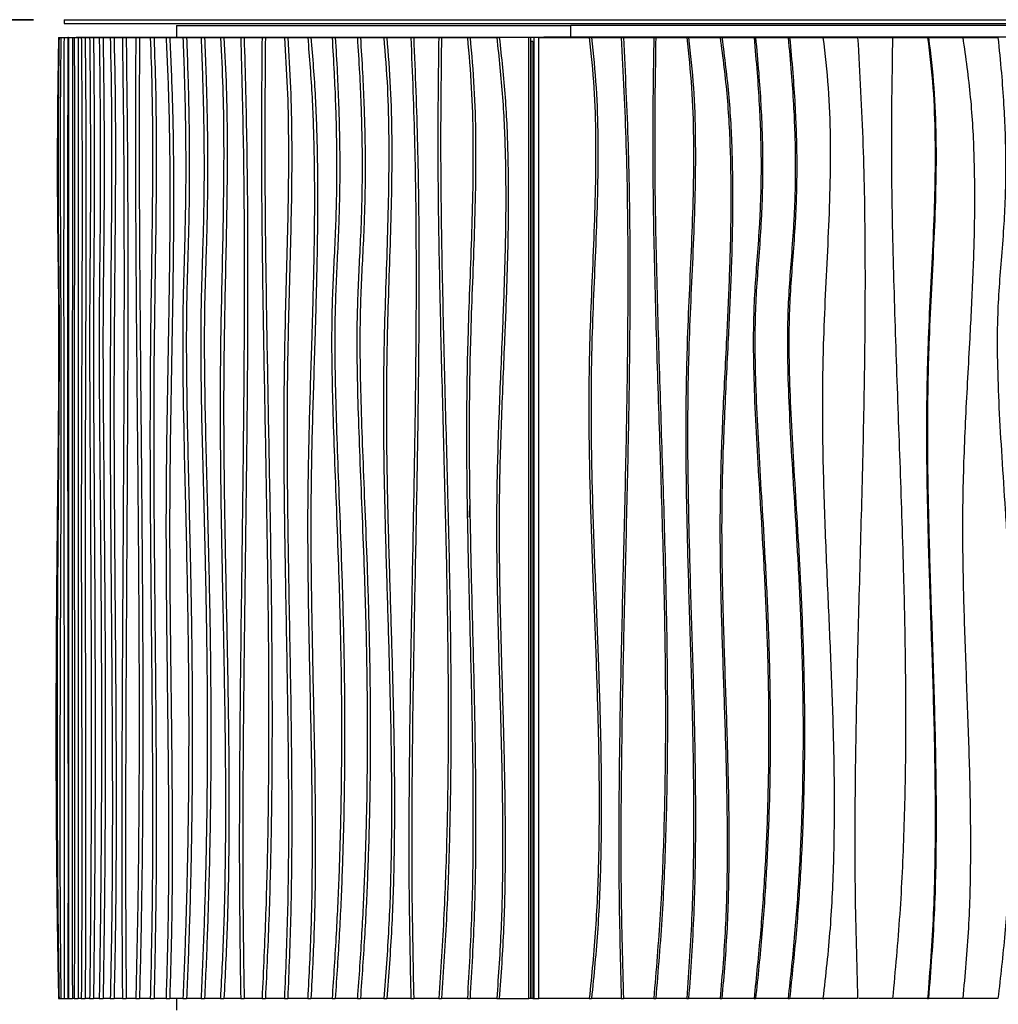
# Model space of a CAD drawing. Header units: millimetres. Extents: x 5 to 415, y 5 to 292.
# Tile 10 of 25: x 50 to 82, y 186 to 218. Entities that reach past the tile are written whole.
import ezdxf

# ---------------------------------------------------------------- set-up
doc = ezdxf.new("R2010")
doc.units = ezdxf.units.MM
doc.layers.add('CONTORNI', color=7, linetype='Continuous', lineweight=35)
doc.styles.add('SLDTEXTSTYLE0', font='TXT', dxfattribs={"width": 0.75})
doc.dimstyles.new('SLDDIMSTYLE0', dxfattribs={"dimtxt": 2.645833, "dimasz": 2, "dimexe": 0, "dimexo": 0.0625, "dimgap": 0.661458, "dimtad": 1, "dimdec": 1, "dimlfac": 8, "dimrnd": 1e-09, "dimzin": 12, "dimdsep": 46, "dimtxsty": 'SLDTEXTSTYLE0', "dimsah": 1, "dimcen": 0.09, "dimadec": 0, "dimazin": 3, "dimtfac": 1, "dimtdec": 1, "dimtofl": 0, "dimtmove": 0, "dimatfit": 3, "dimfxl": 0, "dimfrac": 2, "dimtolj": 1, "dimtzin": 12, "dimarcsym": 0})

# ---------------------------------------------------------------- blocks, each defined once
blk = doc.blocks.new('_D')
at = {"layer": 'CONTORNI', "color": 7}
for p, q in [((50.747, 218.337), (31.597, 218.337)), ((32.597, 152.492), (32.597, 218.337)), ((51.622, 152.492), (31.597, 152.492))]:
    blk.add_line(p, q, dxfattribs=at)
for points in [[(32.597, 218.337), (32.347, 216.337), (32.847, 216.337)], [(32.597, 152.492), (32.847, 154.492), (32.347, 154.492)]]:
    blk.add_solid(points, dxfattribs=at)
at = {"layer": 'CONTORNI', "color": 7, "insert": (29.186, 181.719), "char_height": 2.6458, "attachment_point": 1, "rotation": 90, "style": 'SLDTEXTSTYLE0'}
blk.add_mtext('526,8', dxfattribs=at)

msp = doc.modelspace()

# ---------------------------------------------------------------- linework, layer by layer
at = {"color": 7, "linetype": 'Continuous', "lineweight": 25}
for p, q in [((51.747, 218.337), (51.747, 218.212)), ((51.747, 218.337), (81.719, 218.337)), ((51.747, 218.212), (81.719, 218.212)), ((55.379, 218.15), (55.379, 217.775)), ((55.379, 218.15), (68.156, 218.15)), ((68.156, 217.775), (68.156, 218.15)), ((111.489, 218.15), (68.156, 218.15)), ((81.719, 218.337), (112.497, 218.337)), ((81.719, 218.212), (112.497, 218.212)), ((51.561, 217.759), (51.578, 217.759)), ((51.578, 217.759), (51.638, 217.759)), ((51.638, 217.759), (51.74, 217.759)), ((51.74, 217.759), (51.865, 217.759)), ((51.885, 217.759), (51.865, 217.759)), ((51.885, 217.759), (52.01, 217.759)), ((52.02, 217.759), (52.01, 217.759)), ((52.02, 217.759), (52.072, 217.759)), ((52.072, 217.759), (52.197, 217.759)), ((52.129, 217.775), (52.129, 217.759)), ((52.129, 217.775), (66.964, 217.775)), ((52.197, 217.759), (52.3, 217.759)), ((52.3, 217.759), (52.425, 217.759)), ((52.425, 217.759), (52.571, 217.759)), ((52.571, 217.759), (52.695, 217.759)), ((52.695, 217.759), (52.882, 217.759)), ((52.882, 217.759), (53.006, 217.759)), ((53.006, 217.759), (53.238, 217.759)), ((53.238, 217.759), (53.361, 217.759)), ((53.361, 217.759), (53.631, 217.759)), ((53.631, 217.759), (53.754, 217.759)), ((53.754, 217.759), (54.064, 217.759)), ((54.064, 217.759), (54.185, 217.759)), ((54.185, 217.759), (54.536, 217.759)), ((54.536, 217.759), (54.656, 217.759)), ((54.656, 217.759), (55.046, 217.759)), ((55.046, 217.759), (55.165, 217.759)), ((55.165, 217.759), (55.594, 217.759)), ((55.594, 217.759), (55.711, 217.759)), ((55.711, 217.759), (56.179, 217.759)), ((56.179, 217.759), (56.294, 217.759)), ((56.294, 217.759), (56.807, 217.759)), ((56.807, 217.759), (56.92, 217.759)), ((56.92, 217.759), (57.464, 217.759)), ((57.464, 217.759), (57.575, 217.759)), ((57.575, 217.759), (58.155, 217.759)), ((58.155, 217.759), (58.264, 217.759)), ((58.264, 217.759), (58.88, 217.759)), ((58.88, 217.759), (58.987, 217.759)), ((58.987, 217.759), (59.637, 217.759)), ((59.637, 217.759), (59.741, 217.759)), ((59.741, 217.759), (60.426, 217.759)), ((60.426, 217.759), (60.527, 217.759)), ((60.527, 217.759), (61.244, 217.759)), ((61.244, 217.759), (61.343, 217.759)), ((61.343, 217.759), (62.101, 217.759)), ((62.101, 217.759), (62.197, 217.759)), ((62.197, 217.759), (62.977, 217.759)), ((62.977, 217.759), (63.07, 217.759)), ((63.07, 217.759), (63.88, 217.759)), ((63.88, 217.759), (63.969, 217.759)), ((63.969, 217.759), (64.808, 217.759)), ((64.808, 217.759), (64.894, 217.759)), ((64.894, 217.759), (65.76, 217.759)), ((65.76, 217.759), (65.843, 217.759)), ((66.802, 217.759), (65.843, 217.759)), ((66.802, 186.634), (66.802, 217.759)), ((66.865, 217.759), (66.802, 217.759)), ((66.865, 186.634), (66.865, 217.759)), ((66.865, 217.634), (66.865, 186.634)), ((66.928, 217.634), (66.865, 217.634)), ((66.928, 217.634), (66.928, 186.634)), ((66.964, 217.775), (66.964, 186.634)), ((66.964, 217.775), (67.288, 217.775)), ((67.12, 186.634), (67.12, 217.759)), ((67.12, 217.759), (68.759, 217.759)), ((67.288, 217.775), (67.288, 217.759)), ((108.002, 217.775), (67.288, 217.775)), ((68.759, 217.759), (68.831, 217.759)), ((68.831, 217.759), (69.795, 217.759)), ((69.795, 217.759), (69.862, 217.759)), ((69.862, 217.759), (70.847, 217.759)), ((70.847, 217.759), (70.911, 217.759)), ((70.911, 217.759), (71.916, 217.759)), ((71.916, 217.759), (71.975, 217.759)), ((71.975, 217.759), (72.998, 217.759)), ((72.998, 217.759), (73.054, 217.759)), ((73.054, 217.759), (74.094, 217.759)), ((74.094, 217.759), (74.145, 217.759)), ((74.145, 217.759), (75.2, 217.759)), ((75.2, 217.759), (75.247, 217.759)), ((75.247, 217.759), (76.328, 217.759)), ((76.328, 217.759), (76.371, 217.759)), ((76.371, 217.759), (77.452, 217.759)), ((77.491, 217.759), (78.583, 217.759)), ((78.617, 217.759), (79.719, 217.759)), ((79.719, 217.759), (79.748, 217.759)), ((79.748, 217.759), (80.858, 217.759)), ((80.883, 217.759), (81.999, 217.759)), ((51.561, 186.634), (51.578, 186.634)), ((51.578, 186.634), (51.638, 186.634)), ((51.638, 186.634), (51.74, 186.634)), ((51.74, 186.634), (51.865, 186.634)), ((51.865, 186.634), (51.885, 186.634)), ((51.885, 186.634), (52.01, 186.634)), ((52.01, 186.634), (52.02, 186.634)), ((52.072, 186.634), (52.02, 186.634)), ((52.072, 186.634), (52.197, 186.634)), ((52.3, 186.634), (52.197, 186.634)), ((52.3, 186.634), (52.425, 186.634)), ((52.571, 186.634), (52.425, 186.634)), ((52.571, 186.634), (52.695, 186.634)), ((52.882, 186.634), (52.695, 186.634)), ((52.882, 186.634), (53.006, 186.634)), ((53.238, 186.634), (53.006, 186.634)), ((53.238, 186.634), (53.361, 186.634)), ((53.631, 186.634), (53.361, 186.634)), ((53.631, 186.634), (53.754, 186.634)), ((54.064, 186.634), (53.754, 186.634)), ((54.064, 186.634), (54.185, 186.634)), ((54.536, 186.634), (54.185, 186.634)), ((54.536, 186.634), (54.656, 186.634)), ((55.046, 186.634), (54.656, 186.634)), ((55.046, 186.634), (55.165, 186.634)), ((55.594, 186.634), (55.165, 186.634)), ((55.379, 186.634), (55.379, 186.259)), ((55.594, 186.634), (55.711, 186.634)), ((56.179, 186.634), (55.711, 186.634)), ((56.179, 186.634), (56.294, 186.634)), ((56.807, 186.634), (56.294, 186.634)), ((56.807, 186.634), (56.92, 186.634)), ((57.464, 186.634), (56.92, 186.634)), ((57.464, 186.634), (57.575, 186.634)), ((58.155, 186.634), (57.575, 186.634)), ((58.155, 186.634), (58.264, 186.634)), ((58.88, 186.634), (58.264, 186.634)), ((58.88, 186.634), (58.987, 186.634)), ((59.637, 186.634), (58.987, 186.634)), ((59.637, 186.634), (59.741, 186.634)), ((60.426, 186.634), (59.741, 186.634)), ((60.426, 186.634), (60.527, 186.634)), ((61.244, 186.634), (60.527, 186.634)), ((61.244, 186.634), (61.343, 186.634)), ((62.101, 186.634), (61.343, 186.634)), ((62.101, 186.634), (62.197, 186.634)), ((62.977, 186.634), (62.197, 186.634)), ((62.977, 186.634), (63.07, 186.634)), ((63.88, 186.634), (63.07, 186.634)), ((63.88, 186.634), (63.969, 186.634)), ((64.808, 186.634), (63.969, 186.634)), ((64.808, 186.634), (64.894, 186.634)), ((65.76, 186.634), (64.894, 186.634)), ((65.76, 186.634), (65.843, 186.634)), ((65.843, 186.634), (66.802, 186.634)), ((66.865, 186.634), (66.802, 186.634)), ((66.928, 186.634), (66.865, 186.634)), ((66.928, 186.634), (66.964, 186.634)), ((66.964, 186.634), (67.12, 186.634)), ((68.759, 186.634), (67.12, 186.634)), ((68.759, 186.634), (68.831, 186.634)), ((69.795, 186.634), (68.831, 186.634)), ((69.795, 186.634), (69.862, 186.634)), ((70.847, 186.634), (69.862, 186.634)), ((70.847, 186.634), (70.911, 186.634)), ((71.916, 186.634), (70.911, 186.634)), ((71.916, 186.634), (71.975, 186.634)), ((72.998, 186.634), (71.975, 186.634)), ((72.998, 186.634), (73.054, 186.634)), ((74.094, 186.634), (73.054, 186.634)), ((74.094, 186.634), (74.145, 186.634)), ((75.2, 186.634), (74.145, 186.634)), ((75.2, 186.634), (75.247, 186.634)), ((76.328, 186.634), (75.247, 186.634)), ((76.328, 186.634), (76.371, 186.634)), ((77.452, 186.634), (76.371, 186.634)), ((78.583, 186.634), (77.491, 186.634)), ((79.719, 186.634), (78.617, 186.634)), ((79.719, 186.634), (79.748, 186.634)), ((80.858, 186.634), (79.748, 186.634)), ((81.999, 186.634), (80.883, 186.634))]:
    msp.add_line(p, q, dxfattribs=at)
for points, knots in [([(51.561, 217.759), (51.555, 217.378), (51.543, 216.656), (51.531, 215.624), (51.524, 214.693), (51.521, 213.853), (51.521, 213.09), (51.524, 212.394), (51.531, 211.594), (51.542, 210.694), (51.556, 209.675), (51.566, 208.541), (51.566, 207.239), (51.557, 205.738), (51.541, 204.139), (51.523, 202.435), (51.504, 200.619), (51.488, 198.683), (51.478, 196.62), (51.476, 194.594), (51.484, 192.619), (51.499, 190.706), (51.523, 188.699), (51.548, 187.333), (51.561, 186.634)], [0, 0, 0, 0, 0.036778, 0.069835, 0.099581, 0.126417, 0.150745, 0.172959, 0.193444, 0.227761, 0.259817, 0.291855, 0.336982, 0.385073, 0.436374, 0.49109, 0.549404, 0.611509, 0.677614, 0.747959, 0.806385, 0.867753, 0.93223, 1, 1, 1, 1]), ([(51.578, 217.759), (51.573, 217.378), (51.564, 216.656), (51.554, 215.624), (51.549, 214.693), (51.546, 213.853), (51.547, 213.09), (51.549, 212.394), (51.554, 211.594), (51.563, 210.694), (51.574, 209.675), (51.581, 208.541), (51.581, 207.239), (51.574, 205.738), (51.562, 204.139), (51.548, 202.435), (51.534, 200.619), (51.521, 198.683), (51.513, 196.62), (51.512, 194.594), (51.518, 192.619), (51.529, 190.706), (51.548, 188.699), (51.568, 187.333), (51.578, 186.634)], [0, 0, 0, 0, 0.036778, 0.069835, 0.099581, 0.126417, 0.150745, 0.172959, 0.193444, 0.227761, 0.259817, 0.291855, 0.336982, 0.385073, 0.436374, 0.49109, 0.549404, 0.611509, 0.677614, 0.747959, 0.806385, 0.867753, 0.93223, 1, 1, 1, 1]), ([(51.638, 217.759), (51.632, 217.218), (51.621, 216.139), (51.616, 214.509), (51.617, 212.883), (51.623, 211.257), (51.63, 209.63), (51.638, 207.693), (51.641, 205.441), (51.636, 202.879), (51.627, 200.409), (51.617, 198.032), (51.609, 195.747), (51.604, 193.463), (51.606, 191.182), (51.615, 188.901), (51.63, 187.39), (51.638, 186.634)], [0, 0, 0, 0, 0.0524314, 0.1046165, 0.1567784, 0.2090007, 0.2612785, 0.3135711, 0.3957307, 0.477948, 0.5602295, 0.6336943, 0.7070915, 0.7803746, 0.8535463, 0.9266898, 1, 1, 1, 1]), ([(51.74, 217.759), (51.737, 216.597), (51.73, 214.276), (51.728, 210.789), (51.729, 207.303), (51.732, 203.817), (51.737, 200.352), (51.742, 196.907), (51.745, 193.483), (51.746, 190.057), (51.742, 187.775), (51.74, 186.634)], [0, 0, 0, 0, 0.112064, 0.224016, 0.335965, 0.447949, 0.559964, 0.669984, 0.779986, 0.889975, 1, 1, 1, 1]), ([(51.865, 217.759), (51.862, 216.597), (51.855, 214.276), (51.852, 210.789), (51.853, 207.303), (51.857, 203.817), (51.862, 200.352), (51.867, 196.907), (51.87, 193.483), (51.87, 190.057), (51.867, 187.775), (51.865, 186.634)], [0, 0, 0, 0, 0.112064, 0.224016, 0.335965, 0.447949, 0.559964, 0.669984, 0.779986, 0.889975, 1, 1, 1, 1]), ([(51.885, 217.759), (51.885, 216.596), (51.886, 214.271), (51.885, 210.782), (51.884, 207.293), (51.882, 203.803), (51.881, 200.563), (51.88, 197.573), (51.88, 194.834), (51.88, 192.096), (51.882, 189.361), (51.884, 187.543), (51.885, 186.634)], [0, 0, 0, 0, 0.111934, 0.223961, 0.336079, 0.44823, 0.560338, 0.648348, 0.736281, 0.824152, 0.912022, 1, 1, 1, 1]), ([(52.01, 217.759), (52.01, 216.596), (52.011, 214.271), (52.01, 210.782), (52.009, 207.293), (52.007, 203.803), (52.006, 200.563), (52.005, 197.573), (52.005, 194.834), (52.005, 192.096), (52.007, 189.361), (52.009, 187.543), (52.01, 186.634)], [0, 0, 0, 0, 0.111934, 0.223961, 0.336079, 0.44823, 0.560338, 0.648348, 0.736281, 0.824152, 0.912022, 1, 1, 1, 1]), ([(52.072, 217.759), (52.073, 217.218), (52.077, 216.139), (52.078, 214.51), (52.078, 212.884), (52.077, 211.258), (52.074, 209.632), (52.072, 207.695), (52.07, 205.447), (52.071, 202.889), (52.073, 200.27), (52.076, 197.591), (52.078, 194.851), (52.079, 192.111), (52.077, 189.369), (52.074, 187.546), (52.072, 186.634)], [0, 0, 0, 0, 0.052421, 0.104622, 0.156803, 0.209041, 0.261328, 0.313621, 0.395738, 0.477846, 0.559985, 0.648008, 0.736005, 0.823955, 0.9119, 1, 1, 1, 1]), ([(52.197, 217.759), (52.198, 217.218), (52.202, 216.139), (52.203, 214.51), (52.203, 212.884), (52.201, 211.258), (52.199, 209.632), (52.197, 207.695), (52.195, 205.447), (52.196, 202.889), (52.198, 200.27), (52.201, 197.591), (52.203, 194.851), (52.204, 192.111), (52.202, 189.369), (52.199, 187.546), (52.197, 186.634)], [0, 0, 0, 0, 0.052421, 0.104622, 0.156803, 0.209041, 0.261328, 0.313621, 0.395738, 0.477846, 0.559985, 0.648008, 0.736005, 0.823955, 0.9119, 1, 1, 1, 1]), ([(52.3, 217.759), (52.306, 217.114), (52.318, 215.826), (52.325, 213.876), (52.325, 211.925), (52.322, 209.972), (52.314, 207.815), (52.306, 205.455), (52.299, 202.892), (52.3, 200.42), (52.305, 198.044), (52.311, 195.76), (52.316, 193.478), (52.317, 191.196), (52.314, 188.911), (52.305, 187.393), (52.3, 186.634)], [0, 0, 0, 0, 0.062695, 0.125195, 0.187748, 0.250452, 0.313296, 0.39568, 0.477991, 0.560181, 0.633534, 0.70686, 0.780132, 0.853345, 0.92657, 1, 1, 1, 1]), ([(52.425, 217.759), (52.431, 217.114), (52.443, 215.826), (52.449, 213.876), (52.45, 211.925), (52.446, 209.972), (52.439, 207.815), (52.43, 205.455), (52.424, 202.892), (52.425, 200.42), (52.43, 198.044), (52.436, 195.76), (52.44, 193.478), (52.442, 191.196), (52.439, 188.911), (52.43, 187.393), (52.425, 186.634)], [0, 0, 0, 0, 0.062695, 0.125195, 0.187748, 0.250452, 0.313296, 0.39568, 0.477991, 0.560181, 0.633534, 0.70686, 0.780132, 0.853345, 0.92657, 1, 1, 1, 1]), ([(52.571, 217.759), (52.575, 217.378), (52.582, 216.656), (52.59, 215.624), (52.594, 214.693), (52.596, 213.853), (52.596, 213.09), (52.594, 212.394), (52.59, 211.594), (52.583, 210.694), (52.574, 209.675), (52.568, 208.541), (52.568, 207.239), (52.574, 205.738), (52.583, 204.139), (52.595, 202.435), (52.606, 200.619), (52.616, 198.683), (52.623, 196.62), (52.624, 194.594), (52.619, 192.619), (52.61, 190.706), (52.594, 188.699), (52.579, 187.333), (52.571, 186.634)], [0, 0, 0, 0, 0.036778, 0.069835, 0.099581, 0.126417, 0.150745, 0.172959, 0.193444, 0.227761, 0.259817, 0.291855, 0.336982, 0.385073, 0.436374, 0.49109, 0.549404, 0.611509, 0.677614, 0.747959, 0.806385, 0.867753, 0.93223, 1, 1, 1, 1]), ([(52.695, 217.759), (52.699, 217.378), (52.706, 216.656), (52.714, 215.624), (52.719, 214.693), (52.72, 213.853), (52.72, 213.09), (52.718, 212.394), (52.714, 211.594), (52.707, 210.694), (52.698, 209.675), (52.692, 208.541), (52.692, 207.239), (52.698, 205.738), (52.708, 204.139), (52.719, 202.435), (52.731, 200.619), (52.741, 198.683), (52.747, 196.62), (52.748, 194.594), (52.744, 192.619), (52.734, 190.706), (52.719, 188.699), (52.703, 187.333), (52.695, 186.634)], [0, 0, 0, 0, 0.036778, 0.069835, 0.099581, 0.126417, 0.150745, 0.172959, 0.193444, 0.227761, 0.259817, 0.291855, 0.336982, 0.385073, 0.436374, 0.49109, 0.549404, 0.611509, 0.677614, 0.747959, 0.806385, 0.867753, 0.93223, 1, 1, 1, 1]), ([(52.882, 217.759), (52.887, 217.378), (52.897, 216.656), (52.908, 215.624), (52.914, 214.693), (52.917, 213.853), (52.916, 213.09), (52.913, 212.394), (52.908, 211.594), (52.898, 210.694), (52.886, 209.675), (52.878, 208.541), (52.878, 207.239), (52.886, 205.738), (52.899, 204.139), (52.915, 202.435), (52.931, 200.619), (52.944, 198.683), (52.953, 196.62), (52.954, 194.594), (52.948, 192.619), (52.935, 190.706), (52.914, 188.699), (52.893, 187.333), (52.882, 186.634)], [0, 0, 0, 0, 0.036778, 0.069835, 0.099581, 0.126417, 0.150745, 0.172959, 0.193444, 0.227761, 0.259817, 0.291855, 0.336982, 0.385073, 0.436374, 0.49109, 0.549404, 0.611509, 0.677614, 0.747959, 0.806385, 0.867753, 0.93223, 1, 1, 1, 1]), ([(53.006, 217.759), (53.011, 217.378), (53.021, 216.656), (53.032, 215.624), (53.038, 214.693), (53.04, 213.853), (53.04, 213.09), (53.037, 212.394), (53.031, 211.594), (53.022, 210.694), (53.01, 209.675), (53.002, 208.541), (53.002, 207.239), (53.01, 205.738), (53.023, 204.139), (53.038, 202.435), (53.054, 200.619), (53.068, 198.683), (53.077, 196.62), (53.078, 194.594), (53.072, 192.619), (53.059, 190.706), (53.038, 188.699), (53.017, 187.333), (53.006, 186.634)], [0, 0, 0, 0, 0.036778, 0.069835, 0.099581, 0.126417, 0.150745, 0.172959, 0.193444, 0.227761, 0.259817, 0.291855, 0.336982, 0.385073, 0.436374, 0.49109, 0.549404, 0.611509, 0.677614, 0.747959, 0.806385, 0.867753, 0.93223, 1, 1, 1, 1]), ([(53.238, 217.759), (53.25, 217.218), (53.274, 216.139), (53.284, 214.509), (53.281, 212.883), (53.269, 211.257), (53.254, 209.63), (53.238, 207.693), (53.232, 205.441), (53.243, 202.879), (53.261, 200.409), (53.282, 198.032), (53.298, 195.747), (53.308, 193.463), (53.304, 191.182), (53.286, 188.901), (53.254, 187.39), (53.238, 186.634)], [0, 0, 0, 0, 0.0524314, 0.1046165, 0.1567784, 0.2090007, 0.2612785, 0.3135711, 0.3957307, 0.477948, 0.5602295, 0.6336943, 0.7070915, 0.7803746, 0.8535463, 0.9266898, 1, 1, 1, 1]), ([(53.361, 217.759), (53.373, 217.218), (53.397, 216.139), (53.407, 214.509), (53.404, 212.883), (53.392, 211.257), (53.377, 209.63), (53.361, 207.693), (53.355, 205.441), (53.366, 202.879), (53.384, 200.409), (53.405, 198.032), (53.421, 195.747), (53.431, 193.463), (53.427, 191.182), (53.409, 188.901), (53.377, 187.39), (53.361, 186.634)], [0, 0, 0, 0, 0.0524314, 0.1046165, 0.1567784, 0.2090007, 0.2612785, 0.3135711, 0.3957307, 0.477948, 0.5602295, 0.6336943, 0.7070915, 0.7803746, 0.8535463, 0.9266898, 1, 1, 1, 1]), ([(53.631, 217.759), (53.646, 216.597), (53.675, 214.276), (53.686, 210.789), (53.682, 207.303), (53.666, 203.817), (53.645, 200.352), (53.624, 196.907), (53.611, 193.483), (53.609, 190.057), (53.624, 187.775), (53.631, 186.634)], [0, 0, 0, 0, 0.1120636, 0.2240162, 0.3359651, 0.4479495, 0.5599643, 0.6699835, 0.779986, 0.8899749, 1, 1, 1, 1]), ([(53.754, 217.759), (53.768, 216.597), (53.797, 214.276), (53.809, 210.789), (53.805, 207.303), (53.788, 203.817), (53.767, 200.352), (53.747, 196.907), (53.733, 193.483), (53.731, 190.057), (53.746, 187.775), (53.754, 186.634)], [0, 0, 0, 0, 0.1120636, 0.2240162, 0.3359651, 0.4479495, 0.5599643, 0.6699835, 0.779986, 0.8899749, 1, 1, 1, 1]), ([(54.064, 217.759), (54.059, 216.596), (54.049, 214.271), (54.065, 210.782), (54.093, 207.293), (54.127, 203.803), (54.155, 200.563), (54.171, 197.573), (54.175, 194.834), (54.161, 192.096), (54.129, 189.361), (54.086, 187.543), (54.064, 186.634)], [0, 0, 0, 0, 0.111934, 0.223961, 0.336079, 0.44823, 0.560338, 0.648348, 0.736281, 0.824152, 0.912022, 1, 1, 1, 1]), ([(54.185, 217.759), (54.18, 216.596), (54.17, 214.271), (54.186, 210.782), (54.214, 207.293), (54.248, 203.803), (54.276, 200.563), (54.292, 197.573), (54.296, 194.834), (54.282, 192.096), (54.25, 189.361), (54.207, 187.543), (54.185, 186.634)], [0, 0, 0, 0, 0.111934, 0.223961, 0.336079, 0.44823, 0.560338, 0.648348, 0.736281, 0.824152, 0.912022, 1, 1, 1, 1]), ([(54.536, 217.759), (54.555, 217.218), (54.592, 216.139), (54.609, 214.51), (54.606, 212.884), (54.588, 211.258), (54.563, 209.632), (54.536, 207.695), (54.522, 205.447), (54.529, 202.889), (54.55, 200.27), (54.578, 197.591), (54.602, 194.851), (54.611, 192.111), (54.597, 189.369), (54.556, 187.546), (54.536, 186.634)], [0, 0, 0, 0, 0.052421, 0.104622, 0.156803, 0.209041, 0.261328, 0.313621, 0.395738, 0.477846, 0.559985, 0.648008, 0.736005, 0.823955, 0.9119, 1, 1, 1, 1]), ([(54.656, 217.759), (54.675, 217.218), (54.712, 216.139), (54.729, 214.51), (54.726, 212.884), (54.708, 211.258), (54.683, 209.632), (54.655, 207.695), (54.641, 205.447), (54.649, 202.889), (54.67, 200.27), (54.698, 197.591), (54.722, 194.851), (54.731, 192.111), (54.717, 189.369), (54.676, 187.546), (54.656, 186.634)], [0, 0, 0, 0, 0.052421, 0.104622, 0.156803, 0.209041, 0.261328, 0.313621, 0.395738, 0.477846, 0.559985, 0.648008, 0.736005, 0.823955, 0.9119, 1, 1, 1, 1]), ([(55.046, 217.759), (55.076, 217.114), (55.135, 215.826), (55.168, 213.876), (55.172, 211.925), (55.152, 209.972), (55.116, 207.815), (55.072, 205.455), (55.04, 202.892), (55.045, 200.42), (55.069, 198.044), (55.098, 195.76), (55.123, 193.478), (55.13, 191.196), (55.114, 188.911), (55.069, 187.393), (55.046, 186.634)], [0, 0, 0, 0, 0.062695, 0.125195, 0.187748, 0.250452, 0.313296, 0.39568, 0.477991, 0.560181, 0.633534, 0.70686, 0.780132, 0.853345, 0.92657, 1, 1, 1, 1]), ([(55.165, 217.759), (55.194, 217.114), (55.254, 215.826), (55.287, 213.876), (55.291, 211.925), (55.271, 209.972), (55.235, 207.815), (55.191, 205.455), (55.158, 202.892), (55.163, 200.42), (55.187, 198.044), (55.217, 195.76), (55.241, 193.478), (55.249, 191.196), (55.232, 188.911), (55.187, 187.393), (55.165, 186.634)], [0, 0, 0, 0, 0.062695, 0.125195, 0.187748, 0.250452, 0.313296, 0.39568, 0.477991, 0.560181, 0.633534, 0.70686, 0.780132, 0.853345, 0.92657, 1, 1, 1, 1]), ([(55.594, 217.759), (55.608, 217.378), (55.634, 216.656), (55.661, 215.624), (55.677, 214.693), (55.684, 213.853), (55.683, 213.09), (55.675, 212.394), (55.66, 211.594), (55.636, 210.694), (55.605, 209.675), (55.584, 208.541), (55.584, 207.239), (55.604, 205.738), (55.638, 204.139), (55.679, 202.435), (55.72, 200.619), (55.755, 198.683), (55.778, 196.62), (55.781, 194.594), (55.766, 192.619), (55.732, 190.706), (55.678, 188.699), (55.623, 187.333), (55.594, 186.634)], [0, 0, 0, 0, 0.036778, 0.069835, 0.099581, 0.126417, 0.150745, 0.172959, 0.193444, 0.227761, 0.259817, 0.291855, 0.336982, 0.385073, 0.436374, 0.49109, 0.549404, 0.611509, 0.677614, 0.747959, 0.806385, 0.867753, 0.93223, 1, 1, 1, 1]), ([(55.711, 217.759), (55.725, 217.378), (55.751, 216.656), (55.778, 215.624), (55.794, 214.693), (55.801, 213.853), (55.799, 213.09), (55.792, 212.394), (55.777, 211.594), (55.753, 210.694), (55.722, 209.675), (55.701, 208.541), (55.701, 207.239), (55.721, 205.738), (55.755, 204.139), (55.796, 202.435), (55.837, 200.619), (55.872, 198.683), (55.895, 196.62), (55.898, 194.594), (55.883, 192.619), (55.849, 190.706), (55.795, 188.699), (55.739, 187.333), (55.711, 186.634)], [0, 0, 0, 0, 0.036778, 0.069835, 0.099581, 0.126417, 0.150745, 0.172959, 0.193444, 0.227761, 0.259817, 0.291855, 0.336982, 0.385073, 0.436374, 0.49109, 0.549404, 0.611509, 0.677614, 0.747959, 0.806385, 0.867753, 0.93223, 1, 1, 1, 1]), ([(56.179, 217.759), (56.194, 217.378), (56.223, 216.656), (56.252, 215.624), (56.27, 214.693), (56.277, 213.853), (56.276, 213.09), (56.268, 212.394), (56.252, 211.594), (56.224, 210.694), (56.191, 209.675), (56.168, 208.541), (56.168, 207.239), (56.19, 205.738), (56.227, 204.139), (56.272, 202.435), (56.317, 200.619), (56.355, 198.683), (56.38, 196.62), (56.384, 194.594), (56.367, 192.619), (56.33, 190.706), (56.271, 188.699), (56.21, 187.333), (56.179, 186.634)], [0, 0, 0, 0, 0.036778, 0.069835, 0.099581, 0.126417, 0.150745, 0.172959, 0.193444, 0.227761, 0.259817, 0.291855, 0.336982, 0.385073, 0.436374, 0.49109, 0.549404, 0.611509, 0.677614, 0.747959, 0.806385, 0.867753, 0.93223, 1, 1, 1, 1]), ([(56.294, 217.759), (56.309, 217.378), (56.338, 216.656), (56.367, 215.624), (56.385, 214.693), (56.392, 213.853), (56.391, 213.09), (56.383, 212.394), (56.367, 211.594), (56.34, 210.694), (56.306, 209.675), (56.283, 208.541), (56.283, 207.239), (56.305, 205.738), (56.342, 204.139), (56.387, 202.435), (56.432, 200.619), (56.471, 198.683), (56.496, 196.62), (56.499, 194.594), (56.482, 192.619), (56.445, 190.706), (56.386, 188.699), (56.325, 187.333), (56.294, 186.634)], [0, 0, 0, 0, 0.036778, 0.069835, 0.099581, 0.126417, 0.150745, 0.172959, 0.193444, 0.227761, 0.259817, 0.291855, 0.336982, 0.385073, 0.436374, 0.49109, 0.549404, 0.611509, 0.677614, 0.747959, 0.806385, 0.867753, 0.93223, 1, 1, 1, 1]), ([(56.807, 217.759), (56.836, 217.218), (56.893, 216.139), (56.916, 214.509), (56.91, 212.883), (56.882, 211.257), (56.845, 209.63), (56.805, 207.693), (56.792, 205.441), (56.817, 202.879), (56.863, 200.409), (56.912, 198.032), (56.952, 195.747), (56.975, 193.463), (56.967, 191.182), (56.922, 188.901), (56.845, 187.39), (56.807, 186.634)], [0, 0, 0, 0, 0.0524314, 0.1046165, 0.1567784, 0.2090007, 0.2612785, 0.3135711, 0.3957307, 0.477948, 0.5602295, 0.6336943, 0.7070915, 0.7803746, 0.8535463, 0.9266898, 1, 1, 1, 1]), ([(56.92, 217.759), (56.949, 217.218), (57.006, 216.139), (57.03, 214.509), (57.024, 212.883), (56.995, 211.257), (56.958, 209.63), (56.918, 207.693), (56.905, 205.441), (56.93, 202.879), (56.976, 200.409), (57.025, 198.032), (57.066, 195.747), (57.088, 193.463), (57.08, 191.182), (57.035, 188.901), (56.959, 187.39), (56.92, 186.634)], [0, 0, 0, 0, 0.0524314, 0.1046165, 0.1567784, 0.2090007, 0.2612785, 0.3135711, 0.3957307, 0.477948, 0.5602295, 0.6336943, 0.7070915, 0.7803746, 0.8535463, 0.9266898, 1, 1, 1, 1]), ([(57.464, 217.759), (57.495, 216.597), (57.558, 214.276), (57.583, 210.789), (57.574, 207.303), (57.539, 203.817), (57.493, 200.352), (57.449, 196.907), (57.42, 193.483), (57.415, 190.057), (57.448, 187.775), (57.464, 186.634)], [0, 0, 0, 0, 0.1120636, 0.2240162, 0.3359651, 0.4479495, 0.5599643, 0.6699835, 0.779986, 0.8899749, 1, 1, 1, 1]), ([(57.575, 217.759), (57.607, 216.597), (57.669, 214.276), (57.694, 210.789), (57.685, 207.303), (57.65, 203.817), (57.604, 200.352), (57.56, 196.907), (57.532, 193.483), (57.526, 190.057), (57.559, 187.775), (57.575, 186.634)], [0, 0, 0, 0, 0.1120636, 0.2240162, 0.3359651, 0.4479495, 0.5599643, 0.6699835, 0.779986, 0.8899749, 1, 1, 1, 1]), ([(58.155, 217.759), (58.145, 216.596), (58.125, 214.271), (58.157, 210.782), (58.212, 207.293), (58.28, 203.803), (58.335, 200.563), (58.368, 197.573), (58.374, 194.834), (58.347, 192.096), (58.283, 189.361), (58.198, 187.543), (58.155, 186.634)], [0, 0, 0, 0, 0.111934, 0.223961, 0.336079, 0.44823, 0.560338, 0.648348, 0.736281, 0.824152, 0.912022, 1, 1, 1, 1]), ([(58.264, 217.759), (58.254, 216.596), (58.234, 214.271), (58.266, 210.782), (58.321, 207.293), (58.389, 203.803), (58.444, 200.563), (58.476, 197.573), (58.483, 194.834), (58.456, 192.096), (58.392, 189.361), (58.307, 187.543), (58.264, 186.634)], [0, 0, 0, 0, 0.111934, 0.223961, 0.336079, 0.44823, 0.560338, 0.648348, 0.736281, 0.824152, 0.912022, 1, 1, 1, 1]), ([(58.88, 217.759), (58.915, 217.218), (58.984, 216.139), (59.014, 214.51), (59.009, 212.884), (58.975, 211.258), (58.931, 209.632), (58.879, 207.695), (58.854, 205.447), (58.867, 202.889), (58.907, 200.27), (58.958, 197.591), (59.002, 194.851), (59.018, 192.111), (58.993, 189.369), (58.918, 187.546), (58.88, 186.634)], [0, 0, 0, 0, 0.052421, 0.104622, 0.156803, 0.209041, 0.261328, 0.313621, 0.395738, 0.477846, 0.559985, 0.648008, 0.736005, 0.823955, 0.9119, 1, 1, 1, 1]), ([(58.987, 217.759), (59.021, 217.218), (59.09, 216.139), (59.121, 214.51), (59.115, 212.884), (59.082, 211.258), (59.037, 209.632), (58.986, 207.695), (58.96, 205.447), (58.974, 202.889), (59.013, 200.27), (59.064, 197.591), (59.109, 194.851), (59.124, 192.111), (59.099, 189.369), (59.024, 187.546), (58.987, 186.634)], [0, 0, 0, 0, 0.052421, 0.104622, 0.156803, 0.209041, 0.261328, 0.313621, 0.395738, 0.477846, 0.559985, 0.648008, 0.736005, 0.823955, 0.9119, 1, 1, 1, 1]), ([(59.637, 217.759), (59.689, 217.114), (59.791, 215.826), (59.849, 213.876), (59.856, 211.925), (59.821, 209.972), (59.759, 207.815), (59.682, 205.455), (59.626, 202.892), (59.635, 200.42), (59.676, 198.044), (59.727, 195.76), (59.77, 193.478), (59.783, 191.196), (59.754, 188.911), (59.676, 187.393), (59.637, 186.634)], [0, 0, 0, 0, 0.062695, 0.125195, 0.187748, 0.250452, 0.313296, 0.39568, 0.477991, 0.560181, 0.633534, 0.70686, 0.780132, 0.853345, 0.92657, 1, 1, 1, 1]), ([(59.741, 217.759), (59.793, 217.114), (59.895, 215.826), (59.953, 213.876), (59.96, 211.925), (59.925, 209.972), (59.863, 207.815), (59.786, 205.455), (59.73, 202.892), (59.739, 200.42), (59.781, 198.044), (59.831, 195.76), (59.874, 193.478), (59.887, 191.196), (59.858, 188.911), (59.78, 187.393), (59.741, 186.634)], [0, 0, 0, 0, 0.062695, 0.125195, 0.187748, 0.250452, 0.313296, 0.39568, 0.477991, 0.560181, 0.633534, 0.70686, 0.780132, 0.853345, 0.92657, 1, 1, 1, 1]), ([(60.426, 217.759), (60.448, 217.378), (60.491, 216.656), (60.535, 215.624), (60.562, 214.693), (60.573, 213.853), (60.571, 213.09), (60.559, 212.394), (60.535, 211.594), (60.494, 210.694), (60.443, 209.675), (60.408, 208.541), (60.409, 207.239), (60.442, 205.738), (60.498, 204.139), (60.565, 202.435), (60.633, 200.619), (60.691, 198.683), (60.728, 196.62), (60.734, 194.594), (60.708, 192.619), (60.653, 190.706), (60.563, 188.699), (60.472, 187.333), (60.426, 186.634)], [0, 0, 0, 0, 0.036778, 0.069835, 0.099581, 0.126417, 0.150745, 0.172959, 0.193444, 0.227761, 0.259817, 0.291855, 0.336982, 0.385073, 0.436374, 0.49109, 0.549404, 0.611509, 0.677614, 0.747959, 0.806385, 0.867753, 0.93223, 1, 1, 1, 1]), ([(60.527, 217.759), (60.55, 217.378), (60.593, 216.656), (60.637, 215.624), (60.663, 214.693), (60.674, 213.853), (60.673, 213.09), (60.661, 212.394), (60.636, 211.594), (60.595, 210.694), (60.545, 209.675), (60.51, 208.541), (60.511, 207.239), (60.544, 205.738), (60.599, 204.139), (60.666, 202.435), (60.734, 200.619), (60.792, 198.683), (60.83, 196.62), (60.835, 194.594), (60.81, 192.619), (60.754, 190.706), (60.665, 188.699), (60.574, 187.333), (60.527, 186.634)], [0, 0, 0, 0, 0.036778, 0.069835, 0.099581, 0.126417, 0.150745, 0.172959, 0.193444, 0.227761, 0.259817, 0.291855, 0.336982, 0.385073, 0.436374, 0.49109, 0.549404, 0.611509, 0.677614, 0.747959, 0.806385, 0.867753, 0.93223, 1, 1, 1, 1]), ([(61.244, 217.759), (61.268, 217.378), (61.313, 216.656), (61.359, 215.624), (61.387, 214.693), (61.399, 213.853), (61.397, 213.09), (61.384, 212.394), (61.359, 211.594), (61.316, 210.694), (61.262, 209.675), (61.226, 208.541), (61.227, 207.239), (61.261, 205.738), (61.32, 204.139), (61.39, 202.435), (61.462, 200.619), (61.523, 198.683), (61.562, 196.62), (61.568, 194.594), (61.541, 192.619), (61.483, 190.706), (61.389, 188.699), (61.293, 187.333), (61.244, 186.634)], [0, 0, 0, 0, 0.036778, 0.069835, 0.099581, 0.126417, 0.150745, 0.172959, 0.193444, 0.227761, 0.259817, 0.291855, 0.336982, 0.385073, 0.436374, 0.49109, 0.549404, 0.611509, 0.677614, 0.747959, 0.806385, 0.867753, 0.93223, 1, 1, 1, 1]), ([(61.343, 217.759), (61.366, 217.378), (61.412, 216.656), (61.458, 215.624), (61.486, 214.693), (61.497, 213.853), (61.496, 213.09), (61.483, 212.394), (61.457, 211.594), (61.414, 210.694), (61.361, 209.675), (61.325, 208.541), (61.325, 207.239), (61.36, 205.738), (61.418, 204.139), (61.489, 202.435), (61.56, 200.619), (61.621, 198.683), (61.661, 196.62), (61.667, 194.594), (61.64, 192.619), (61.581, 190.706), (61.488, 188.699), (61.392, 187.333), (61.343, 186.634)], [0, 0, 0, 0, 0.036778, 0.069835, 0.099581, 0.126417, 0.150745, 0.172959, 0.193444, 0.227761, 0.259817, 0.291855, 0.336982, 0.385073, 0.436374, 0.49109, 0.549404, 0.611509, 0.677614, 0.747959, 0.806385, 0.867753, 0.93223, 1, 1, 1, 1]), ([(62.101, 217.759), (62.144, 217.218), (62.231, 216.139), (62.267, 214.509), (62.258, 212.883), (62.215, 211.257), (62.159, 209.63), (62.098, 207.693), (62.078, 205.441), (62.116, 202.879), (62.185, 200.409), (62.26, 198.032), (62.322, 195.747), (62.356, 193.463), (62.344, 191.182), (62.275, 188.901), (62.159, 187.39), (62.101, 186.634)], [0, 0, 0, 0, 0.0524314, 0.1046165, 0.1567784, 0.2090007, 0.2612785, 0.3135711, 0.3957307, 0.477948, 0.5602295, 0.6336943, 0.7070915, 0.7803746, 0.8535463, 0.9266898, 1, 1, 1, 1]), ([(62.197, 217.759), (62.24, 217.218), (62.327, 216.139), (62.363, 214.509), (62.354, 212.883), (62.31, 211.257), (62.254, 209.63), (62.194, 207.693), (62.173, 205.441), (62.212, 202.879), (62.281, 200.409), (62.356, 198.032), (62.417, 195.747), (62.452, 193.463), (62.439, 191.182), (62.371, 188.901), (62.255, 187.39), (62.197, 186.634)], [0, 0, 0, 0, 0.0524314, 0.1046165, 0.1567784, 0.2090007, 0.2612785, 0.3135711, 0.3957307, 0.477948, 0.5602295, 0.6336943, 0.7070915, 0.7803746, 0.8535463, 0.9266898, 1, 1, 1, 1]), ([(62.977, 217.759), (63.023, 216.597), (63.115, 214.276), (63.152, 210.789), (63.139, 207.303), (63.087, 203.817), (63.02, 200.352), (62.955, 196.907), (62.913, 193.483), (62.905, 190.057), (62.953, 187.775), (62.977, 186.634)], [0, 0, 0, 0, 0.1120636, 0.2240162, 0.3359651, 0.4479495, 0.5599643, 0.6699835, 0.779986, 0.8899749, 1, 1, 1, 1]), ([(63.07, 217.759), (63.116, 216.597), (63.208, 214.276), (63.245, 210.789), (63.232, 207.303), (63.18, 203.817), (63.112, 200.352), (63.047, 196.907), (63.005, 193.483), (62.998, 190.057), (63.046, 187.775), (63.07, 186.634)], [0, 0, 0, 0, 0.1120636, 0.2240162, 0.3359651, 0.4479495, 0.5599643, 0.6699835, 0.779986, 0.8899749, 1, 1, 1, 1]), ([(63.88, 217.759), (63.865, 216.596), (63.836, 214.271), (63.882, 210.782), (63.961, 207.293), (64.057, 203.803), (64.136, 200.563), (64.182, 197.573), (64.192, 194.834), (64.153, 192.096), (64.062, 189.361), (63.941, 187.543), (63.88, 186.634)], [0, 0, 0, 0, 0.111934, 0.223961, 0.336079, 0.44823, 0.560338, 0.648348, 0.736281, 0.824152, 0.912022, 1, 1, 1, 1]), ([(63.969, 217.759), (63.955, 216.596), (63.926, 214.271), (63.972, 210.782), (64.051, 207.293), (64.146, 203.803), (64.226, 200.563), (64.272, 197.573), (64.281, 194.834), (64.242, 192.096), (64.152, 189.361), (64.03, 187.543), (63.969, 186.634)], [0, 0, 0, 0, 0.111934, 0.223961, 0.336079, 0.44823, 0.560338, 0.648348, 0.736281, 0.824152, 0.912022, 1, 1, 1, 1]), ([(64.808, 217.759), (64.856, 217.218), (64.952, 216.139), (64.994, 214.51), (64.986, 212.884), (64.94, 211.258), (64.878, 209.632), (64.807, 207.695), (64.771, 205.447), (64.79, 202.889), (64.845, 200.27), (64.916, 197.591), (64.977, 194.851), (64.999, 192.111), (64.965, 189.369), (64.86, 187.546), (64.808, 186.634)], [0, 0, 0, 0, 0.052421, 0.104622, 0.156803, 0.209041, 0.261328, 0.313621, 0.395738, 0.477846, 0.559985, 0.648008, 0.736005, 0.823955, 0.9119, 1, 1, 1, 1]), ([(64.894, 217.759), (64.942, 217.218), (65.038, 216.139), (65.08, 214.51), (65.073, 212.884), (65.026, 211.258), (64.964, 209.632), (64.893, 207.695), (64.857, 205.447), (64.876, 202.889), (64.931, 200.27), (65.002, 197.591), (65.063, 194.851), (65.085, 192.111), (65.051, 189.369), (64.946, 187.546), (64.894, 186.634)], [0, 0, 0, 0, 0.052421, 0.104622, 0.156803, 0.209041, 0.261328, 0.313621, 0.395738, 0.477846, 0.559985, 0.648008, 0.736005, 0.823955, 0.9119, 1, 1, 1, 1]), ([(65.76, 217.759), (65.83, 217.114), (65.969, 215.826), (66.047, 213.876), (66.056, 211.925), (66.01, 209.972), (65.925, 207.815), (65.821, 205.455), (65.745, 202.892), (65.757, 200.42), (65.814, 198.044), (65.882, 195.76), (65.94, 193.478), (65.957, 191.196), (65.919, 188.911), (65.813, 187.393), (65.76, 186.634)], [0, 0, 0, 0, 0.062695, 0.125195, 0.187748, 0.250452, 0.313296, 0.39568, 0.477991, 0.560181, 0.633534, 0.70686, 0.780132, 0.853345, 0.92657, 1, 1, 1, 1]), ([(65.843, 217.759), (65.913, 217.114), (66.052, 215.826), (66.13, 213.876), (66.139, 211.925), (66.092, 209.972), (66.008, 207.815), (65.904, 205.455), (65.828, 202.892), (65.84, 200.42), (65.896, 198.044), (65.965, 195.76), (66.022, 193.478), (66.04, 191.196), (66.002, 188.911), (65.896, 187.393), (65.843, 186.634)], [0, 0, 0, 0, 0.062695, 0.125195, 0.187748, 0.250452, 0.313296, 0.39568, 0.477991, 0.560181, 0.633534, 0.70686, 0.780132, 0.853345, 0.92657, 1, 1, 1, 1]), ([(68.759, 217.759), (68.815, 217.218), (68.925, 216.139), (68.971, 214.509), (68.959, 212.883), (68.904, 211.257), (68.833, 209.63), (68.755, 207.693), (68.73, 205.441), (68.779, 202.879), (68.867, 200.409), (68.962, 198.032), (69.04, 195.747), (69.084, 193.463), (69.068, 191.182), (68.981, 188.901), (68.833, 187.39), (68.759, 186.634)], [0, 0, 0, 0, 0.0524314, 0.1046165, 0.1567784, 0.2090007, 0.2612785, 0.3135711, 0.3957307, 0.477948, 0.5602295, 0.6336943, 0.7070915, 0.7803746, 0.8535463, 0.9266898, 1, 1, 1, 1]), ([(68.831, 217.759), (68.886, 217.218), (68.996, 216.139), (69.042, 214.509), (69.031, 212.883), (68.975, 211.257), (68.904, 209.63), (68.827, 207.693), (68.801, 205.441), (68.85, 202.879), (68.938, 200.409), (69.033, 198.032), (69.112, 195.747), (69.156, 193.463), (69.14, 191.182), (69.053, 188.901), (68.905, 187.39), (68.831, 186.634)], [0, 0, 0, 0, 0.0524314, 0.1046165, 0.1567784, 0.2090007, 0.2612785, 0.3135711, 0.3957307, 0.477948, 0.5602295, 0.6336943, 0.7070915, 0.7803746, 0.8535463, 0.9266898, 1, 1, 1, 1]), ([(69.795, 217.759), (69.852, 216.597), (69.968, 214.276), (70.014, 210.789), (69.997, 207.303), (69.933, 203.817), (69.848, 200.352), (69.767, 196.907), (69.714, 193.483), (69.705, 190.057), (69.765, 187.775), (69.795, 186.634)], [0, 0, 0, 0, 0.112064, 0.224016, 0.335965, 0.447949, 0.559964, 0.669984, 0.779986, 0.889975, 1, 1, 1, 1]), ([(69.862, 217.759), (69.92, 216.597), (70.035, 214.276), (70.081, 210.789), (70.065, 207.303), (70, 203.817), (69.916, 200.352), (69.835, 196.907), (69.782, 193.483), (69.773, 190.057), (69.832, 187.775), (69.862, 186.634)], [0, 0, 0, 0, 0.112064, 0.224016, 0.335965, 0.447949, 0.559964, 0.669984, 0.779986, 0.889975, 1, 1, 1, 1]), ([(70.847, 217.759), (70.83, 216.596), (70.794, 214.271), (70.85, 210.782), (70.948, 207.293), (71.066, 203.803), (71.163, 200.563), (71.22, 197.573), (71.231, 194.834), (71.184, 192.096), (71.072, 189.361), (70.922, 187.543), (70.847, 186.634)], [0, 0, 0, 0, 0.111934, 0.223961, 0.336079, 0.44823, 0.560338, 0.648348, 0.736281, 0.824152, 0.912022, 1, 1, 1, 1]), ([(70.911, 217.759), (70.893, 216.596), (70.858, 214.271), (70.914, 210.782), (71.011, 207.293), (71.129, 203.803), (71.227, 200.563), (71.284, 197.573), (71.295, 194.834), (71.247, 192.096), (71.136, 189.361), (70.986, 187.543), (70.911, 186.634)], [0, 0, 0, 0, 0.111934, 0.223961, 0.336079, 0.44823, 0.560338, 0.648348, 0.736281, 0.824152, 0.912022, 1, 1, 1, 1]), ([(71.916, 217.759), (71.974, 217.218), (72.09, 216.139), (72.141, 214.51), (72.132, 212.884), (72.076, 211.258), (72.001, 209.632), (71.915, 207.695), (71.871, 205.447), (71.894, 202.889), (71.961, 200.27), (72.046, 197.591), (72.121, 194.851), (72.147, 192.111), (72.106, 189.369), (71.979, 187.546), (71.916, 186.634)], [0, 0, 0, 0, 0.052421, 0.104622, 0.156803, 0.209041, 0.261328, 0.313621, 0.395738, 0.477846, 0.559985, 0.648008, 0.736005, 0.823955, 0.9119, 1, 1, 1, 1]), ([(71.975, 217.759), (72.034, 217.218), (72.15, 216.139), (72.201, 214.51), (72.192, 212.884), (72.136, 211.258), (72.061, 209.632), (71.974, 207.695), (71.931, 205.447), (71.954, 202.889), (72.02, 200.27), (72.106, 197.591), (72.181, 194.851), (72.207, 192.111), (72.165, 189.369), (72.039, 187.546), (71.975, 186.634)], [0, 0, 0, 0, 0.052421, 0.104622, 0.156803, 0.209041, 0.261328, 0.313621, 0.395738, 0.477846, 0.559985, 0.648008, 0.736005, 0.823955, 0.9119, 1, 1, 1, 1]), ([(72.998, 217.759), (73.082, 217.114), (73.248, 215.826), (73.341, 213.876), (73.352, 211.925), (73.296, 209.972), (73.195, 207.815), (73.071, 205.455), (72.981, 202.892), (72.995, 200.42), (73.062, 198.044), (73.144, 195.76), (73.213, 193.478), (73.234, 191.196), (73.188, 188.911), (73.062, 187.393), (72.998, 186.634)], [0, 0, 0, 0, 0.062695, 0.125195, 0.187748, 0.250452, 0.313296, 0.39568, 0.477991, 0.560181, 0.633534, 0.70686, 0.780132, 0.853345, 0.92657, 1, 1, 1, 1]), ([(73.054, 217.759), (73.137, 217.114), (73.304, 215.826), (73.396, 213.876), (73.408, 211.925), (73.352, 209.972), (73.251, 207.815), (73.126, 205.455), (73.036, 202.892), (73.05, 200.42), (73.118, 198.044), (73.2, 195.76), (73.268, 193.478), (73.289, 191.196), (73.244, 188.911), (73.117, 187.393), (73.054, 186.634)], [0, 0, 0, 0, 0.062695, 0.125195, 0.187748, 0.250452, 0.313296, 0.39568, 0.477991, 0.560181, 0.633534, 0.70686, 0.780132, 0.853345, 0.92657, 1, 1, 1, 1]), ([(74.094, 217.759), (74.129, 217.378), (74.196, 216.656), (74.265, 215.624), (74.306, 214.693), (74.324, 213.853), (74.321, 213.09), (74.302, 212.394), (74.264, 211.594), (74.2, 210.694), (74.121, 209.675), (74.067, 208.541), (74.068, 207.239), (74.12, 205.738), (74.206, 204.139), (74.311, 202.435), (74.417, 200.619), (74.507, 198.683), (74.566, 196.62), (74.575, 194.594), (74.535, 192.619), (74.448, 190.706), (74.309, 188.699), (74.167, 187.333), (74.094, 186.634)], [0, 0, 0, 0, 0.0367776, 0.0698355, 0.0995807, 0.1264174, 0.1507455, 0.1729586, 0.1934435, 0.2277612, 0.2598169, 0.2918548, 0.3369819, 0.3850726, 0.4363743, 0.4910896, 0.5494043, 0.611509, 0.6776136, 0.7479588, 0.8063853, 0.8677528, 0.9322295, 1, 1, 1, 1]), ([(74.145, 217.759), (74.18, 217.378), (74.247, 216.656), (74.316, 215.624), (74.358, 214.693), (74.375, 213.853), (74.372, 213.09), (74.353, 212.394), (74.315, 211.594), (74.252, 210.694), (74.172, 209.675), (74.118, 208.541), (74.12, 207.239), (74.171, 205.738), (74.258, 204.139), (74.362, 202.435), (74.468, 200.619), (74.559, 198.683), (74.617, 196.62), (74.626, 194.594), (74.586, 192.619), (74.499, 190.706), (74.36, 188.699), (74.218, 187.333), (74.145, 186.634)], [0, 0, 0, 0, 0.036778, 0.069835, 0.099581, 0.126417, 0.150745, 0.172959, 0.193444, 0.227761, 0.259817, 0.291855, 0.336982, 0.385073, 0.436374, 0.49109, 0.549404, 0.611509, 0.677614, 0.747959, 0.806385, 0.867753, 0.93223, 1, 1, 1, 1]), ([(75.2, 217.759), (75.236, 217.378), (75.304, 216.656), (75.374, 215.624), (75.416, 214.693), (75.434, 213.853), (75.431, 213.09), (75.412, 212.394), (75.373, 211.594), (75.308, 210.694), (75.228, 209.675), (75.173, 208.541), (75.174, 207.239), (75.226, 205.738), (75.314, 204.139), (75.421, 202.435), (75.528, 200.619), (75.62, 198.683), (75.68, 196.62), (75.689, 194.594), (75.648, 192.619), (75.56, 190.706), (75.419, 188.699), (75.274, 187.333), (75.2, 186.634)], [0, 0, 0, 0, 0.036778, 0.069835, 0.099581, 0.126417, 0.150745, 0.172959, 0.193444, 0.227761, 0.259817, 0.291855, 0.336982, 0.385073, 0.436374, 0.49109, 0.549404, 0.611509, 0.677614, 0.747959, 0.806385, 0.867753, 0.93223, 1, 1, 1, 1]), ([(75.247, 217.759), (75.283, 217.378), (75.351, 216.656), (75.421, 215.624), (75.463, 214.693), (75.481, 213.853), (75.478, 213.09), (75.459, 212.394), (75.42, 211.594), (75.355, 210.694), (75.275, 209.675), (75.22, 208.541), (75.221, 207.239), (75.274, 205.738), (75.362, 204.139), (75.468, 202.435), (75.575, 200.619), (75.667, 198.683), (75.727, 196.62), (75.736, 194.594), (75.695, 192.619), (75.607, 190.706), (75.466, 188.699), (75.321, 187.333), (75.247, 186.634)], [0, 0, 0, 0, 0.036778, 0.069835, 0.099581, 0.126417, 0.150745, 0.172959, 0.193444, 0.227761, 0.259817, 0.291855, 0.336982, 0.385073, 0.436374, 0.49109, 0.549404, 0.611509, 0.677614, 0.747959, 0.806385, 0.867753, 0.93223, 1, 1, 1, 1]), ([(76.328, 217.759), (76.391, 217.218), (76.518, 216.139), (76.571, 214.509), (76.557, 212.883), (76.494, 211.257), (76.412, 209.63), (76.323, 207.693), (76.294, 205.441), (76.351, 202.879), (76.451, 200.409), (76.56, 198.032), (76.65, 195.747), (76.701, 193.463), (76.682, 191.182), (76.582, 188.901), (76.413, 187.39), (76.328, 186.634)], [0, 0, 0, 0, 0.052431, 0.104616, 0.156778, 0.209001, 0.261279, 0.313571, 0.395731, 0.477948, 0.56023, 0.633694, 0.707091, 0.780375, 0.853546, 0.92669, 1, 1, 1, 1]), ([(77.452, 217.759), (77.518, 216.597), (77.648, 214.276), (77.7, 210.789), (77.682, 207.303), (77.609, 203.817), (77.513, 200.352), (77.421, 196.907), (77.361, 193.483), (77.351, 190.057), (77.419, 187.775), (77.452, 186.634)], [0, 0, 0, 0, 0.112064, 0.224016, 0.335965, 0.447949, 0.559964, 0.669984, 0.779986, 0.889975, 1, 1, 1, 1]), ([(78.583, 217.759), (78.563, 216.596), (78.524, 214.271), (78.587, 210.782), (78.696, 207.293), (78.827, 203.803), (78.937, 200.563), (79, 197.573), (79.013, 194.834), (78.96, 192.096), (78.835, 189.361), (78.667, 187.543), (78.583, 186.634)], [0, 0, 0, 0, 0.111934, 0.223961, 0.336079, 0.44823, 0.560338, 0.648348, 0.736281, 0.824152, 0.912022, 1, 1, 1, 1]), ([(79.719, 217.759), (79.783, 217.218), (79.912, 216.139), (79.969, 214.51), (79.959, 212.884), (79.897, 211.258), (79.813, 209.632), (79.718, 207.695), (79.67, 205.447), (79.696, 202.889), (79.769, 200.27), (79.864, 197.591), (79.946, 194.851), (79.975, 192.111), (79.929, 189.369), (79.789, 187.546), (79.719, 186.634)], [0, 0, 0, 0, 0.052421, 0.104622, 0.156803, 0.209041, 0.261328, 0.313621, 0.395738, 0.477846, 0.559985, 0.648008, 0.736005, 0.823955, 0.9119, 1, 1, 1, 1]), ([(79.748, 217.759), (79.813, 217.218), (79.941, 216.139), (79.998, 214.51), (79.988, 212.884), (79.926, 211.258), (79.843, 209.632), (79.747, 207.695), (79.699, 205.447), (79.725, 202.889), (79.798, 200.27), (79.893, 197.591), (79.976, 194.851), (80.005, 192.111), (79.958, 189.369), (79.818, 187.546), (79.748, 186.634)], [0, 0, 0, 0, 0.052421, 0.104622, 0.156803, 0.209041, 0.261328, 0.313621, 0.395738, 0.477846, 0.559985, 0.648008, 0.736005, 0.823955, 0.9119, 1, 1, 1, 1]), ([(80.858, 217.759), (80.949, 217.114), (81.131, 215.826), (81.233, 213.876), (81.245, 211.925), (81.184, 209.972), (81.074, 207.815), (80.938, 205.455), (80.839, 202.892), (80.854, 200.42), (80.928, 198.044), (81.018, 195.76), (81.093, 193.478), (81.116, 191.196), (81.066, 188.911), (80.928, 187.393), (80.858, 186.634)], [0, 0, 0, 0, 0.062695, 0.125195, 0.187748, 0.250452, 0.313296, 0.39568, 0.477991, 0.560181, 0.633534, 0.70686, 0.780132, 0.853345, 0.92657, 1, 1, 1, 1]), ([(81.999, 217.759), (82.037, 217.378), (82.11, 216.656), (82.184, 215.624), (82.229, 214.693), (82.248, 213.853), (82.245, 213.09), (82.225, 212.394), (82.183, 211.594), (82.114, 210.694), (82.029, 209.675), (81.97, 208.541), (81.972, 207.239), (82.027, 205.738), (82.121, 204.139), (82.234, 202.435), (82.349, 200.619), (82.447, 198.683), (82.51, 196.62), (82.52, 194.594), (82.476, 192.619), (82.383, 190.706), (82.232, 188.699), (82.078, 187.333), (81.999, 186.634)], [0, 0, 0, 0, 0.0367776, 0.0698355, 0.0995807, 0.1264174, 0.1507455, 0.1729586, 0.1934435, 0.2277612, 0.2598169, 0.2918548, 0.3369819, 0.3850726, 0.4363743, 0.4910896, 0.5494043, 0.611509, 0.6776136, 0.7479588, 0.8063853, 0.8677528, 0.9322295, 1, 1, 1, 1]), ([(64.886, 202.692), (64.882, 202.619), (64.873, 202.463), (64.865, 202.307), (64.86, 202.224)], [0, 0, 0, 0, 0.46963, 1, 1, 1, 1])]:
    msp.add_open_spline(points, degree=3, knots=knots, dxfattribs=at)

# ---------------------------------------------------------------- dimensions: what is measured, and where the dimension line sits
at = {"layer": 'CONTORNI', "color": 7}
dim = msp.add_linear_dim(base=(32.597, 218.337), p1=(52.622, 152.492), p2=(51.747, 218.337), angle=90, dimstyle='SLDDIMSTYLE0', dxfattribs=at)
dim.commit()
dim.dimension.update_dxf_attribs({"geometry": '_D', "text_midpoint": (32.597, 186.117), "dimtype": 160})

doc.saveas('drawing.dxf')
